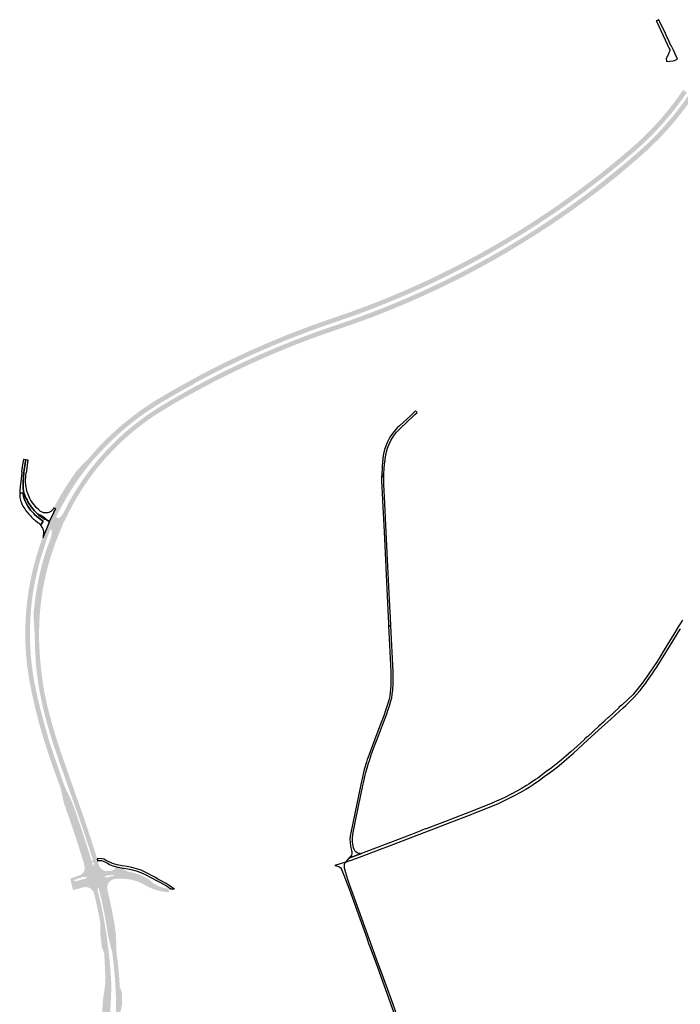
# Model space of a CAD drawing. Header units: metres. Extents: x 124582 to 143330, y 393481 to 406815.
# Tile 2 of 134: x 124767 to 125879, y 396084 to 397742. Entities that reach past the tile are written whole.
import ezdxf

# ---------------------------------------------------------------- set-up
doc = ezdxf.new("R2010")
doc.units = ezdxf.units.M
doc.header["$MEASUREMENT"] = 0
for name, color, linetype, lineweight in [('ir-ARC-asfalt-bestaande fietspaden-niet te inspecteren', 21, 'Continuous', 0), ('ir-ARC-asfalt-bestaande wegen-niet te inspecteren', 151, 'Continuous', 0), ('ir-ARC-asfalt-hoofdwegen-te inspecteren', 5, 'Continuous', 0)]:
    doc.layers.add(name, color=color, linetype=linetype, lineweight=lineweight)

msp = doc.modelspace()

# ---------------------------------------------------------------- hatches: boundary and pattern name
at = {"layer": 'ir-ARC-asfalt-hoofdwegen-te inspecteren', "linetype": 'Continuous', "lineweight": 13}
for points in [[(125423.846, 397267.017), (125420.35, 397273.934), (125425.181, 397275.991), (125447.396, 397285.969), (125470.021, 397296.506), (125492.88, 397307.68), (125514.573, 397318.707), (125536.919, 397330.602), (125558.73, 397342.588), (125578.474, 397353.878), (125583.133, 397356.542), (125600.954, 397367.195), (125619.388, 397378.457), (125637.144, 397389.824), (125656.431, 397402.516), (125673.968, 397414.306), (125692.079, 397426.921), (125712.087, 397441.372), (125731.387, 397455.83), (125752.035, 397471.986), (125751.885, 397472.247), (125752.894, 397473.026), (125764.596, 397482.343), (125776.302, 397491.818), (125787.883, 397501.433), (125799.717, 397511.494), (125811.407, 397521.646), (125822.72, 397531.96), (125833.652, 397542.63), (125844.258, 397553.622), (125854.374, 397564.738), (125864.213, 397576.23), (125873.623, 397587.883), (125881.302, 397597.98), (125882.775, 397599.867), (125891.525, 397612.229), (125899.965, 397624.805), (125908.056, 397637.823), (125909.365, 397640.007), (125912.582, 397645.481), (125913.59, 397647.231), (125915.46, 397650.517), (125922.624, 397663.656), (125929.388, 397677.005), (125935.867, 397690.526), (125938.713, 397696.517), (125939.074, 397696.343), (125945.773, 397693.393), (125945.847, 397693.343), (125938.623, 397677.726), (125932.614, 397665.706), (125924.124, 397650.026), (125920.299, 397643.407), (125919.285, 397641.653), (125915.206, 397634.594), (125906.498, 397620.667), (125900.044, 397610.538), (125887.722, 397593.602), (125873.934, 397575.703), (125859.765, 397559.165), (125844.834, 397542.937), (125828.457, 397526.647), (125811.146, 397511.103), (125793.675, 397496.075), (125776.341, 397481.34), (125758.054, 397466.724), (125740.868, 397453.384), (125726.59, 397442.696), (125710.604, 397430.95), (125695.959, 397420.307), (125678.405, 397408.041), (125660.143, 397395.747), (125641.486, 397383.489), (125622.987, 397371.842), (125613.386, 397365.923), (125605.214, 397360.886), (125596.007, 397355.354), (125584.978, 397348.733), (125564.886, 397337.087), (125545.388, 397326.345), (125525.607, 397315.801), (125508.505, 397306.861), (125487.88, 397296.528), (125467.044, 397286.587), (125445.402, 397276.618)], [(124893.698, 397004.092), (124893.516, 397004.219), (124887.937, 397009.142), (124887.82, 397009.248), (124899.789, 397022.658), (124908.712, 397031.785), (124922.1, 397044.694), (124938.332, 397059.274), (124956.01, 397073.422), (124971.921, 397085.184), (124988.319, 397096.181), (124995.906, 397101.032), (125016.69, 397113.371), (125036.389, 397124.643), (125055.921, 397135.427), (125072.095, 397144.232), (125091.942, 397154.634), (125111.337, 397164.23), (125133.52, 397174.964), (125154.05, 397184.424), (125174.66, 397193.51), (125192.902, 397201.278), (125194.894, 397202.092), (125215.475, 397210.507), (125237.653, 397219.23), (125259.357, 397227.313), (125279.191, 397234.392), (125302.48, 397242.399), (125322.624, 397249.345), (125342.588, 397256.626), (125354.715, 397261.216), (125371.97, 397267.926), (125393.377, 397276.617), (125414.439, 397285.541), (125437.095, 397295.542), (125456.097, 397304.322), (125458.177, 397305.283), (125473.916, 397312.872), (125478.419, 397315.043), (125498.035, 397324.833), (125517.659, 397335.094), (125536.884, 397345.321), (125556.196, 397356.013), (125566.042, 397361.661), (125567.524, 397362.52), (125585.134, 397372.73), (125603.213, 397383.763), (125621.715, 397395.291), (125640.075, 397407.252), (125658.282, 397419.398), (125675.77, 397431.427), (125694.328, 397444.565), (125712.081, 397457.469), (125728.994, 397470.417), (125745.904, 397483.449), (125762.674, 397496.873), (125779.578, 397510.879), (125797.152, 397525.841), (125813.298, 397540.331), (125828.783, 397555.545), (125847.506, 397575.984), (125860.944, 397592.083), (125869.922, 397603.798), (125870.482, 397604.529), (125878.172, 397615.327), (125879.663, 397617.454), (125883.986, 397623.833), (125890.508, 397619.188), (125878.474, 397602.382), (125865.405, 397585.411), (125851.392, 397568.74), (125832.997, 397548.919), (125817.414, 397533.744), (125801.194, 397519.158), (125784.763, 397505.179), (125767.493, 397490.924), (125762.31, 397486.702), (125744.634, 397472.692), (125728.217, 397460.204), (125710.233, 397446.646), (125692.24, 397433.692), (125674.014, 397420.838), (125655.621, 397408.314), (125636.733, 397395.914), (125618.285, 397384.18), (125599.169, 397372.317), (125579.57, 397360.721), (125573.936, 397357.46), (125556.132, 397347.156), (125534.724, 397335.375), (125512.118, 397323.315), (125490.613, 397312.414), (125467.713, 397301.329), (125445.038, 397290.75), (125422.653, 397280.781), (125402.738, 397272.262), (125381.072, 397263.356), (125360.352, 397255.084), (125343.85, 397248.871), (125325.716, 397242.326), (125304.809, 397235.058), (125281.952, 397227.246), (125261.436, 397219.957), (125217.976, 397203.362), (125198.465, 397195.388), (125196.245, 397194.481), (125177.355, 397186.332), (125157.231, 397177.427), (125136.429, 397167.853), (125114.72, 397157.382), (125095.141, 397147.649), (125075.37, 397137.488), (125061.876, 397130.13), (125062.068, 397129.731), (125059.906, 397128.562), (125046.737, 397121.353), (125033.61, 397113.973), (125020.657, 397106.52), (125007.508, 397098.806), (124996.87, 397092.291), (124982.063, 397082.675), (124969.684, 397074.028), (124957.742, 397064.989), (124945.437, 397055.019), (124933.511, 397044.702), (124922.589, 397034.525), (124911.983, 397023.942), (124901.619, 397012.944)], [(124849.982, 396913.75), (124849.89, 396913.809), (124843.198, 396917.137), (124843.117, 396917.191), (124851.564, 396933.092), (124860.888, 396948.99), (124872.93, 396967.426), (124886.486, 396985.997), (124900.036, 397002.62), (124914.336, 397018.39), (124929.47, 397033.782), (124945.199, 397048.088), (124962.234, 397062.025), (124980.251, 397075.521), (124999.093, 397088.078), (125016.823, 397098.707), (125038.013, 397110.904), (125057.636, 397121.88), (125077.165, 397132.429), (125096.81, 397142.563), (125115.473, 397151.929), (125136.658, 397162.145), (125157.49, 397171.8), (125178.453, 397181.164), (125200.218, 397190.42), (125200.952, 397190.718), (125222.998, 397199.67), (125245.966, 397208.568), (125267.659, 397216.651), (125287.794, 397223.719), (125306.524, 397230.068), (125324.516, 397236.216), (125346.338, 397244.25), (125362.354, 397250.189), (125383.387, 397258.501), (125404.745, 397267.288), (125420.35, 397273.934), (125423.846, 397267.017), (125422.197, 397266.282), (125400.297, 397257.157), (125379.316, 397248.612), (125359.354, 397240.785), (125339.272, 397233.442), (125318.896, 397226.222), (125297.643, 397218.856), (125279.068, 397212.514), (125257.894, 397204.989), (125238.315, 397197.466), (125218.114, 397189.464), (125204.593, 397183.883), (125197.956, 397181.143), (125178.285, 397172.644), (125158.212, 397163.649), (125138.373, 397154.473), (125120.348, 397145.72), (125101.02, 397136.078), (125082.342, 397126.431), (125064.112, 397116.609), (125046.343, 397106.82), (125045.404, 397106.302), (125027.373, 397096.002), (125009.541, 397085.391), (124994.713, 397075.985), (124992.803, 397074.773), (124992.382, 397074.506), (124992.041, 397074.29), (124989.078, 397072.197), (124988.685, 397071.92), (124986.75, 397070.553), (124973.761, 397061.378), (124957.394, 397048.375), (124941.901, 397034.948), (124927.331, 397020.864), (124911.055, 397003.474), (124897.799, 396987.956), (124883.259, 396968.681), (124871.349, 396951.253), (124860.006, 396932.483)], [(124830.278, 396909.123), (124824.297, 396912.615), (124827.233, 396918.327), (124824.373, 396919.662), (124824.014, 396919.829), (124829.465, 396930.123), (124834.286, 396938.69), (124837.915, 396944.776), (124841.544, 396950.862), (124847.443, 396960.304), (124854.398, 396970.642), (124861.45, 396980.741), (124863.412, 396983.27), (124865.602, 396985.604), (124882.601, 397003.074), (124884.987, 397005.697), (124887.937, 397009.142), (124893.516, 397004.219), (124891.405, 397001.783), (124882.446, 396991.049), (124873.956, 396980.148), (124865.6, 396968.636), (124857.929, 396957.396), (124850.296, 396945.322), (124843.201, 396933.363), (124835.984, 396920.179), (124833.377, 396915.178), (124831.887, 396912.321)], [(124792.407, 396690.498), (124792.077, 396700.476), (124791.334, 396716.51), (124790.022, 396736.438), (124789.949, 396741.132), (124790.305, 396745.814), (124791.665, 396758.33), (124793.425, 396771.897), (124795.56, 396785.41), (124798.141, 396798.938), (124801.133, 396812.382), (124804.865, 396826.849), (124808.999, 396841.206), (124812.93, 396853.18), (124817.235, 396865.025), (124818.3, 396867.92), (124819.815, 396872.655), (124820.711, 396877.545), (124820.646, 396880.671), (124819.953, 396883.719), (124819.659, 396884.124), (124819.167, 396884.219), (124818.743, 396883.952), (124828.619, 396905.776), (124828.532, 396904.582), (124829.038, 396903.498), (124830.01, 396902.799), (124831.199, 396902.663), (124833.634, 396903.722), (124835.679, 396905.415), (124836.332, 396906.048), (124838.704, 396908.82), (124840.656, 396911.902), (124843.198, 396917.137), (124849.89, 396913.809), (124848.321, 396910.622), (124842.902, 396899.748), (124841.723, 396897.382), (124839.932, 396893.372), (124839.921, 396893.347), (124835.38, 396882.586), (124832.712, 396876.032), (124829.68, 396868.564), (124827.119, 396862.184), (124824.787, 396855.717), (124824.412, 396854.624), (124819.797, 396840.63), (124815.533, 396826.526), (124815.282, 396825.625), (124811.599, 396811.567), (124808.457, 396797.379), (124808.246, 396796.387), (124805.518, 396782.193), (124803.392, 396767.896), (124803.259, 396766.879), (124801.557, 396752.901), (124800.292, 396738.876), (124800.25, 396738.053), (124799.558, 396724.094), (124799.286, 396710.121), (124799.26, 396709.212), (124799.205, 396702.013), (124799.41, 396694.817), (124799.6, 396690.619)], [(124810.564, 396862.557), (124803.473, 396865.113), (124805.186, 396869.73), (124805.381, 396870.277), (124805.478, 396870.24), (124805.559, 396870.21), (124805.906, 396870.079), (124808.691, 396877.13), (124812.07, 396885.531), (124814.4, 396891.126), (124816.684, 396896.492), (124816.904, 396897.008), (124817.022, 396897.417), (124820.541, 396905.068), (124824.02, 396912.075), (124824.281, 396912.583), (124824.297, 396912.615), (124830.278, 396909.123), (124828.74, 396906.067), (124828.619, 396905.776), (124818.743, 396883.952), (124817.103, 396879.904), (124816.738, 396878.992), (124813.227, 396870.213), (124811.663, 396865.785)], [(124832.313, 396457.008), (124827.66, 396469.552), (124821.83, 396485.989), (124815.904, 396503.212), (124810.246, 396520.525), (124803.892, 396541.158), (124798.337, 396560.935), (124793.253, 396580.837), (124788.643, 396600.855), (124787.973, 396603.956), (124784.175, 396622.412), (124781.06, 396640.995), (124780.06, 396648.439), (124778.958, 396656.647), (124778.666, 396659.413), (124777.592, 396669.593), (124776.486, 396685.899), (124776.04, 396702.237), (124776.037, 396707.409), (124776.058, 396710.923), (124776.1, 396714.433), (124776.514, 396729.356), (124777.308, 396744.264), (124779.05, 396761.912), (124781.473, 396779.479), (124784.852, 396798.27), (124788.956, 396816.915), (124793.454, 396834.114), (124798.656, 396851.113), (124801.248, 396858.897), (124803.473, 396865.113), (124810.564, 396862.557), (124810.791, 396862.469), (124806.963, 396850.822), (124802.355, 396836.577), (124798.357, 396822.149), (124798.267, 396821.835), (124794.784, 396807.353), (124791.744, 396792.771), (124791.69, 396792.525), (124789.179, 396777.905), (124787.135, 396763.213), (124787.095, 396762.933), (124785.583, 396748.125), (124784.511, 396733.278), (124784.503, 396732.971), (124783.928, 396717.975), (124783.894, 396702.968), (124783.885, 396702.656), (124784.313, 396687.724), (124785.212, 396672.813), (124785.213, 396672.542), (124786.706, 396657.621), (124788.687, 396642.572), (124791.072, 396627.819), (124794.003, 396613.165), (124794.066, 396612.877), (124797.286, 396598.377), (124800.758, 396583.936), (124808.505, 396554.574), (124814.331, 396534.562), (124813.812, 396534.377), (124816.535, 396526.655), (124820.564, 396514.542), (124825.398, 396500.103), (124830.486, 396485.219), (124836.492, 396467.34), (124839.253, 396459.414)], [(124879.436, 396360.105, -0.001906), (124883.796, 396346.589), (124884.176, 396346.711), (124884.406, 396345.997), (124884.025, 396345.875), (124884.025, 396345.875), (124886.206, 396339.08), (124888.25, 396332.259), (124888.253, 396332.26), (124888.637, 396332.372), (124888.847, 396331.652), (124888.463, 396331.54), (124889.432, 396328.205), (124896.736, 396330.334), (124891.876, 396346.026), (124886.272, 396363.503), (124880.168, 396381.836), (124874.081, 396399.74), (124867.19, 396419.445), (124845.258, 396481.69), (124839.509, 396498.054), (124834.24, 396513.51), (124829.617, 396527.907), (124825.593, 396540.913), (124821.681, 396554.066), (124818.009, 396567.554), (124816.623, 396572.948), (124813.253, 396586), (124810.316, 396599.043), (124809.396, 396603.811), (124807.851, 396611.826), (124805.547, 396625.868), (124803.789, 396638.571), (124802.303, 396651.666), (124801.058, 396664.675), (124800.19, 396677.603), (124799.6, 396690.619), (124792.407, 396690.498), (124792.213, 396690.487), (124792.915, 396674.252), (124793.69, 396660.079), (124794.891, 396647.669), (124796.423, 396634.794), (124798.288, 396621.845), (124800.578, 396608.936), (124805.918, 396583.09), (124809.073, 396570.792), (124810.052, 396566.819), (124814.158, 396552.085), (124818.35, 396537.658), (124822.394, 396524.794), (124827.065, 396510.901), (124831.824, 396496.875), (124837.074, 396481.834), (124847.778, 396451.543), (124855.681, 396428.978), (124855.829, 396429.03), (124862.162, 396411.003), (124864.108, 396405.465), (124869.959, 396388.47), (124874.465, 396375.094), (124874.842, 396375.222), (124875.083, 396374.511), (124874.704, 396374.383), (124874.759, 396374.221, -0.00189521), (124879.202, 396360.817), (124879.582, 396360.942), (124879.816, 396360.229), (124879.436, 396360.105)]]:
    msp.add_hatch(color=5, dxfattribs=at).paths.add_polyline_path(points)
h = msp.add_hatch(color=5, dxfattribs=at)
h.paths.add_polyline_path([(124931.135, 395996.972), (124930.429, 395997.087), (124927.161, 395997.619), (124924.092, 395998.119), (124923.715, 395998.181), (124923.658, 395998.19), (124923.438, 395998.225), (124923.42, 395998.228), (124925.462, 396012.742), (124926.555, 396023.1), (124927.783, 396037.897), (124928.567, 396052.725), (124928.577, 396053.228), (124928.909, 396067.934), (124928.841, 396082.644), (124928.855, 396083.127), (124928.66, 396097.701), (124927.975, 396112.26), (124927.956, 396112.778), (124927.1, 396127.517), (124925.818, 396142.225), (124924.153, 396157.838), (124923.421, 396164.197), (124922.81, 396168.674), (124922.27, 396171.669), (124922.039, 396172.73), (124920.595, 396178.941), (124918.505, 396187.328), (124915.971, 396197.333), (124915.505, 396199.295), (124914.965, 396202.521), (124914.337, 396206.343), (124912.796, 396216.994), (124910.215, 396231.497), (124907.411, 396245.959), (124907.284, 396246.519), (124904.338, 396260.437), (124900.906, 396274.243), (124899.801, 396278.57), (124899.357, 396280.463), (124899.175, 396280.814), (124898.799, 396280.937), (124898.104, 396280.64), (124897.785, 396279.956), (124898.041, 396275.948), (124898.81, 396272.006), (124899.492, 396269.51), (124900.154, 396267.008), (124902.625, 396256.912), (124904.787, 396246.746), (124907.582, 396232.772), (124910.047, 396218.736), (124912.635, 396202.196), (124913.524, 396195.768), (124914.349, 396189.332), (124916.17, 396174.658), (124917.772, 396159.959), (124919.186, 396144.775), (124920.352, 396129.569), (124920.806, 396120.062), (124920.814, 396110.544), (124920.696, 396103.344), (124919.214, 396072.245), (124918.248, 396058.224), (124917.149, 396045.235), (124915.643, 396031.367), (124913.92, 396018.189), (124911.566, 396000.159), (124911.402, 396000.186), (124911.333, 396000.197), (124908.058, 396000.73), (124907.814, 396000.77), (124904.702, 396001.277), (124901.505, 396001.798), (124901.253, 396001.839), (124898.52, 396002.284), (124898.325, 396002.316), (124897.817, 395999.354), (124897.746, 395998.937), (124897.423, 395998.246), (124898.097, 396002.495), (124898.379, 396004.446), (124898.879, 396007.901), (124899.127, 396009.613), (124901.029, 396023.288), (124901.87, 396030.019), (124902.684, 396037.171), (124904.606, 396057.19), (124904.998, 396062.137), (124905.57, 396070.475), (124906.462, 396085.771), (124906.984, 396091.992), (124907.43, 396095.527), (124909.358, 396108.567), (124910.061, 396113.828), (124910.549, 396117.666), (124910.79, 396121.528), (124910.794, 396121.93), (124910.558, 396136.456), (124910.023, 396150.975), (124909.984, 396151.853), (124909.135, 396166.838), (124908.857, 396170.351), (124908.817, 396170.859), (124904.89, 396180.556), (124904.576, 396183.832), (124903.629, 396192.559), (124902.305, 396202.326), (124902.107, 396203.838), (124902.723, 396218.83), (124902.022, 396223.073), (124900.396, 396231.813), (124898.585, 396241.022), (124897.084, 396248.127), (124895.246, 396256.679), (124894.287, 396260.998), (124893.26, 396265.301), (124892.479, 396268.39), (124891.572, 396271.796), (124890.295, 396274.416), (124888.513, 396276.723), (124886.089, 396278.835), (124883.266, 396280.372), (124880.177, 396281.263), (124876.969, 396281.464), (124873.716, 396280.957), (124869.932, 396279.985), (124856.854, 396276.55), (124856.232, 396276.391), (124854.286, 396285.255), (124851.953, 396295.881), (124865.47, 396300.496), (124867.658, 396301.256), (124870.503, 396302.796), (124872.895, 396304.975), (124874.694, 396307.663), (124875.795, 396310.706), (124876.133, 396313.923), (124875.619, 396317.75), (124875.288, 396318.918), (124874.45, 396321.921), (124873.964, 396323.656), (124872.59, 396328.586), (124863.539, 396357.157), (124858.869, 396371.519), (124854.151, 396385.586), (124853.757, 396386.674), (124849.013, 396400.302), (124844.201, 396413.902), (124843.073, 396417.194), (124841.616, 396421.455), (124840.451, 396425.806), (124839.877, 396428.364), (124838.222, 396436.024), (124836.714, 396442.869), (124834.994, 396449.664), (124833.878, 396453.04), (124832.685, 396456.004), (124832.313, 396457.008), (124839.253, 396459.414), (124839.804, 396457.832), (124841.158, 396453.965), (124843.56, 396448.319), (124846.261, 396442.946), (124849.559, 396435.966), (124852.483, 396429.557), (124855.161, 396423.042), (124858.421, 396414.498), (124859.917, 396410.212), (124863.314, 396400.386), (124866.992, 396389.621), (124871.661, 396375.818), (124876.121, 396362.451), (124879.937, 396350.705), (124883.655, 396338.702), (124887.066, 396327.462), (124887.602, 396325.695), (124889.962, 396326.382), (124889.432, 396328.205), (124896.736, 396330.334), (124897.175, 396328.916), (124897.994, 396325.614), (124899.841, 396318.837), (124900.034, 396318.242), (124900.251, 396317.657), (124914.082, 396277.875), (124917.918, 396261.815), (124921.397, 396245.674), (124925.43, 396224.127), (124926.905, 396214.715), (124928.412, 396204.25), (124928.827, 396198.381), (124929.711, 396173.386), (124930.077, 396168.301), (124931.781, 396155.62), (124933.131, 396142.306), (124934.28, 396127.978), (124934.94, 396118.235), (124935.174, 396113.668), (124936.297, 396110.398), (124937.012, 396108.318), (124938.676, 396103.658), (124938.916, 396095.798), (124939.091, 396089.274), (124939.136, 396084.27), (124937.618, 396077.558), (124936.143, 396070.411), (124936.076, 396060.844), (124936.27, 396060.834), (124936.023, 396054.781), (124935.456, 396040.101), (124934.35, 396024.971), (124932.665, 396008.963)])
h.paths.add_polyline_path([(124860.009, 396291.072), (124859.607, 396291.136), (124859.355, 396291.456), (124858.851, 396292.996), (124858.894, 396293.406), (124859.206, 396293.676), (124869.56, 396297.322), (124872.722, 396298.266), (124875.995, 396298.676), (124879.292, 396298.541), (124879.647, 396298.34), (124879.764, 396297.948), (124879.7, 396297.505), (124879.257, 396296.873), (124877.434, 396295.918), (124875.505, 396295.201), (124872.577, 396294.365), (124864.355, 396292.179)], flags=16)
h.paths.add_polyline_path([(124891.045, 396317.531), (124890.277, 396317.657), (124889.793, 396318.266), (124888.451, 396322.811), (124890.826, 396323.481), (124891.095, 396322.415), (124891.259, 396321.156), (124891.463, 396318.681), (124891.495, 396318.142), (124891.399, 396317.742)], flags=16)
h = msp.add_hatch(color=5, dxfattribs=at)
h.paths.add_polyline_path([(125018.101, 396272.547), (125010.998, 396273.278), (125003.963, 396274.496), (124997.972, 396276.043), (124990.394, 396278.633), (124985.41, 396280.752), (124980.559, 396283.159), (124974.456, 396286.69), (124968.054, 396289.646), (124961.409, 396292.004), (124954.576, 396293.743), (124947.371, 396294.9), (124940.101, 396295.526), (124932.804, 396295.618), (124929.637, 396295.326), (124926.525, 396294.672), (124926.436, 396294.936), (124924.548, 396294.536), (124921.789, 396293.415), (124919.311, 396291.763), (124917.215, 396289.648), (124915.585, 396287.155), (124915.336, 396286.676), (124914.315, 396283.85), (124913.891, 396280.874), (124914.082, 396277.875), (124913.502, 396279.543), (124900.251, 396317.657), (124901.854, 396314.655), (124904.094, 396312.094), (124905.479, 396311.096), (124906.855, 396310.105), (124909.994, 396308.792), (124913.349, 396308.223), (124916.383, 396308.349), (124919.36, 396308.617), (124921.356, 396308.869), (124922.067, 396309.118), (124925.034, 396310.552), (124927.76, 396312.403), (124928.336, 396313.037), (124929.542, 396315.299), (124941.266, 396313.302), (124941.562, 396312.061), (124942.353, 396311.061), (124945.069, 396309.208), (124948.073, 396307.874), (124953.971, 396306.525), (124960.54, 396304.924), (124966.974, 396302.845), (124973.238, 396300.297), (124979.297, 396297.296), (124983.605, 396294.816), (124987.534, 396291.772), (124991.013, 396288.222), (124992.798, 396287.023), (124998.336, 396283.916), (125004.203, 396281.485), (125008.537, 396280.184), (125012.966, 396279.253), (125017.457, 396278.698)])
h.paths.add_polyline_path([(124912.336, 396297.606), (124910.311, 396297.645), (124909.801, 396297.819), (124909.604, 396298.32), (124909.861, 396298.794), (124912.124, 396300.062), (124914.575, 396300.91), (124917.138, 396301.311), (124924.826, 396301.761), (124925.297, 396301.557), (124925.378, 396301.049), (124924.992, 396300.71), (124916.32, 396298.297), (124914.344, 396297.867)], flags=16)

# ---------------------------------------------------------------- linework, layer by layer
at = {"layer": 'ir-ARC-asfalt-bestaande fietspaden-niet te inspecteren', "color": 11, "linetype": 'Continuous', "lineweight": 30, "flags": 128}
msp.add_lwpolyline([(124998.272, 396291.871), (125003.857, 396288.975), (125014.05, 396283.391), (125017.413, 396281.128), (125020.066, 396279.029), (125019.829, 396278.605), (125027.64, 396278.481), (125025.761, 396279.259), (125022.514, 396281.17), (125018.593, 396284.253), (125013.213, 396287.367), (125004.687, 396292.035), (124999.468, 396294.993), (124995.347, 396297.386), (124977.761, 396306.78), (124971.233, 396309.676), (124963.591, 396312.338), (124955.764, 396314.396), (124947.801, 396315.839), (124939.18, 396317.02), (124930.766, 396318.646), (124922.95, 396321.288), (124918.47, 396323.23), (124917.004, 396323.781), (124912.238, 396326.304), (124911.227, 396326.913), (124908.267, 396328.255), (124905.123, 396329.076), (124901.885, 396329.351), (124898.647, 396329.073), (124897.175, 396328.916), (124897.994, 396325.614), (124899.31, 396325.991), (124901.942, 396326.38), (124904.591, 396326.133), (124907.106, 396325.263), (124911.086, 396323.364), (124915.639, 396321.044), (124918.129, 396319.514), (124923.778, 396317.251), (124929.542, 396315.299), (124941.266, 396313.302), (124948.961, 396312.143), (124956.807, 396310.542), (124964.504, 396308.335), (124972.005, 396305.535), (124979.266, 396302.159), (124998.272, 396291.871)], close=True, dxfattribs=at)
at = {"layer": 'ir-ARC-asfalt-bestaande wegen-niet te inspecteren', "color": 7, "linetype": 'Continuous', "lineweight": 30, "flags": 128}
for points in [[(125858.18, 397710.44), (125857.479, 397711.915), (125852.567, 397722.494), (125846.767, 397734.715), (125843.243, 397742.053), (125838.937, 397740), (125840.858, 397735.961), (125843.117, 397731.212), (125860.868, 397693.768), (125861.562, 397692.039), (125861.668, 397690.178), (125861.176, 397688.381), (125860.276, 397686.054), (125860.089, 397685.646), (125855.856, 397676.416), (125855.722, 397676.124), (125855.937, 397673.13), (125856.023, 397671.925), (125867.24, 397672.982), (125869.789, 397673.44), (125874.99, 397675.5), (125867.732, 397690.589), (125863.939, 397698.333), (125863.762, 397698.695), (125858.18, 397710.44)], [(125425.43, 397075.72), (125406.378, 397057.978), (125402.641, 397054.581), (125399.122, 397050.96), (125394.452, 397045.104), (125390.316, 397038.86), (125386.747, 397032.275), (125383.772, 397025.401), (125381.415, 397018.292), (125379.693, 397011.003), (125378.62, 397003.59), (125378.127, 397000), (125378.02, 396999.22), (125377.004, 396987.713), (125376.435, 396976.176), (125380.13, 396976.063), (125380.734, 396987.183), (125381.79, 396998.27), (125382.037, 397000), (125382.44, 397002.83), (125383.194, 397008.761), (125384.415, 397014.613), (125386.097, 397020.35), (125388.228, 397025.936), (125391.973, 397033.594), (125396.408, 397040.874), (125401.495, 397047.714), (125404.482, 397050.842), (125407.638, 397053.799), (125430.164, 397075.079), (125432.43, 397077.22), (125435.95, 397080.62), (125433.26, 397083.26), (125425.43, 397075.72)], [(124773.293, 397001.238), (124772.759, 397001.261), (124771.02, 396989.62), (124769.805, 396979.994), (124770.105, 396979.889), (124768.873, 396968.202), (124767.678, 396956.676), (124766.854, 396948.338), (124766.701, 396946.042), (124766.62, 396944.663), (124767.089, 396944.723), (124772.145, 396945.369), (124773.609, 396945.556), (124773.113, 396948.688), (124772.701, 396952.495), (124772.516, 396955.888), (124772.463, 396959.362), (124772.614, 396963.194), (124773.126, 396972.367), (124773.739, 396979.474), (124774.347, 396984.306), (124774.843, 396988.073), (124775.206, 396990.48), (124775.965, 396995.512), (124776.726, 397000.797), (124773.593, 397001.199), (124773.293, 397001.238)], [(124777.941, 396979.258), (124778.942, 396986.628), (124779.716, 396992.607), (124780.789, 397000.09), (124780.36, 397000.329), (124780.009, 397000.374), (124776.726, 397000.797), (124775.965, 396995.512), (124775.206, 396990.48), (124774.843, 396988.073), (124774.347, 396984.306), (124773.739, 396979.474), (124773.126, 396972.367), (124772.614, 396963.194), (124772.463, 396959.362), (124772.516, 396955.888), (124772.701, 396952.495), (124773.113, 396948.688), (124773.609, 396945.556), (124774.556, 396943.143), (124775.811, 396939.967), (124777.221, 396936.867), (124778.93, 396933.324), (124780.583, 396930.273), (124782.242, 396927.402), (124783.981, 396924.702), (124786.254, 396921.406), (124788.771, 396918.16), (124791.582, 396915.011), (124794.74, 396911.864), (124797.346, 396909.46), (124799.973, 396907.451), (124800.424, 396907.985), (124800.512, 396908.005), (124800.817, 396908.025), (124801.162, 396908.06), (124804.761, 396905.806), (124809.537, 396902.468), (124809.601, 396902.282), (124809.618, 396902.227), (124809.651, 396901.901), (124809.272, 396901.289), (124816.684, 396896.492), (124816.904, 396897.008), (124817.022, 396897.417), (124820.541, 396905.068), (124824.02, 396912.075), (124824.281, 396912.583), (124824.297, 396912.615), (124827.233, 396918.327), (124824.373, 396919.662), (124824.014, 396919.829), (124823.343, 396918.587), (124822.429, 396917.314), (124821.297, 396915.951), (124820.014, 396914.731), (124818.831, 396913.873), (124816.907, 396912.815), (124815.611, 396912.286), (124814.28, 396911.855), (124813.022, 396911.512), (124811.616, 396911.391), (124810.03, 396911.366), (124808.364, 396911.458), (124806.829, 396911.823), (124804.62, 396912.574), (124803.133, 396913.251), (124801.77, 396914.043), (124800.508, 396914.905), (124800.368, 396915.001), (124798.761, 396916.414), (124794.511, 396920.732), (124791.446, 396924.311), (124788.323, 396928.332), (124786.368, 396931.17), (124784.809, 396933.666), (124783.601, 396935.949), (124782.552, 396938.35), (124781.353, 396941.11), (124780.28, 396943.962), (124779.392, 396946.549), (124778.684, 396949.166), (124777.991, 396952.068), (124777.386, 396955.558), (124777.131, 396957.177), (124776.87, 396959.738), (124776.631, 396962.867), (124776.586, 396966.664), (124776.595, 396968.561), (124776.681, 396970.526), (124776.822, 396972.034), (124777.122, 396974.433), (124777.786, 396979.252), (124777.941, 396979.258)], [(125391.068, 396735.199), (125391.007, 396736.416), (125390.641, 396743.784), (125386.831, 396820.492), (125386.783, 396821.463), (125383.93, 396878.91), (125381.642, 396926.685), (125381.593, 396927.72), (125380.07, 396959.526), (125380.039, 396972.804), (125376.356, 396972.916), (125376.316, 396964.416), (125376.52, 396955.918), (125377.674, 396933.457), (125377.736, 396932.24), (125380.45, 396879.41), (125383.298, 396820.223), (125383.354, 396819.077), (125387.338, 396736.283), (125387.88, 396725.023), (125388.05, 396721.48), (125391.742, 396721.626), (125391.068, 396735.199)], [(125380.039, 396972.804), (125380.13, 396976.063), (125376.435, 396976.176), (125376.356, 396972.916), (125380.039, 396972.804)], [(124772.145, 396945.369), (124767.089, 396944.723), (124766.62, 396944.663), (124766.588, 396944.116), (124766.637, 396941.734), (124766.76, 396939.572), (124767.026, 396937.531), (124767.515, 396935.193), (124768.136, 396932.802), (124768.761, 396930.642), (124769.697, 396928.283), (124771.045, 396925.298), (124772.157, 396923.101), (124773.468, 396920.857), (124775.092, 396918.287), (124776.663, 396915.963), (124778.179, 396913.788), (124779.027, 396912.772), (124782.018, 396909.211), (124784.74, 396906.395), (124786.762, 396904.281), (124788.676, 396902.282), (124789.836, 396901.24), (124790.976, 396900.293), (124792, 396899.44), (124793.151, 396898.581), (124797.933, 396894.989), (124799.227, 396893.961), (124799.99, 396893.208), (124801.058, 396892.012), (124801.918, 396890.968), (124801.973, 396890.889), (124802.223, 396891.265), (124806.27, 396897.351), (124806.386, 396897.526), (124804.53, 396898.76), (124802.31, 396900.282), (124799.951, 396902.048), (124797.579, 396903.851), (124794.738, 396906.239), (124792.235, 396908.424), (124790.158, 396910.47), (124787.474, 396913.31), (124785.002, 396916.354), (124782.579, 396919.56), (124780.334, 396922.927), (124778.106, 396926.517), (124776.151, 396930.239), (124774.572, 396934.234), (124773.647, 396937.624), (124772.145, 396945.369)], [(124816.684, 396896.492), (124809.272, 396901.289), (124808.894, 396900.678), (124808.645, 396900.562), (124808.51, 396900.548), (124808.396, 396900.548), (124808.002, 396900.746), (124799.617, 396906.326), (124799.562, 396906.638), (124799.548, 396906.784), (124799.553, 396906.955), (124799.973, 396907.451), (124797.346, 396909.46), (124794.74, 396911.864), (124791.582, 396915.011), (124788.771, 396918.16), (124786.254, 396921.406), (124783.981, 396924.702), (124782.242, 396927.402), (124780.583, 396930.273), (124778.93, 396933.324), (124777.221, 396936.867), (124775.811, 396939.967), (124774.556, 396943.143), (124773.609, 396945.556), (124772.145, 396945.369), (124773.647, 396937.624), (124774.572, 396934.234), (124776.151, 396930.239), (124778.106, 396926.517), (124780.334, 396922.927), (124782.579, 396919.56), (124785.002, 396916.354), (124787.474, 396913.31), (124790.158, 396910.47), (124792.235, 396908.424), (124794.738, 396906.239), (124797.579, 396903.851), (124799.951, 396902.048), (124802.31, 396900.282), (124804.53, 396898.76), (124806.386, 396897.526), (124806.27, 396897.351), (124802.223, 396891.265), (124801.973, 396890.889), (124803.03, 396889.351), (124804.079, 396887.689), (124804.893, 396886.052), (124805.569, 396884.342), (124806.103, 396882.712), (124806.443, 396881.364), (124806.691, 396879.495), (124806.778, 396878.161), (124806.716, 396876.299), (124806.378, 396874.022), (124805.984, 396872.194), (124805.478, 396870.24), (124805.559, 396870.21), (124805.906, 396870.079), (124808.691, 396877.13), (124812.07, 396885.531), (124814.4, 396891.126), (124816.684, 396896.492)], [(125328.768, 396376.221), (125331.72, 396390.01), (125337.404, 396417.488), (125338.613, 396423.335), (125340.12, 396430.62), (125342.556, 396441.862), (125344.152, 396449.225), (125344.81, 396452.26), (125345.689, 396456.717), (125348.519, 396469.645), (125349.69, 396474.129), (125354.28, 396490.33), (125355.644, 396494.767), (125357.47, 396500), (125358.872, 396503.947), (125365.677, 396522.112), (125367.783, 396527.734), (125371.63, 396538), (125382.43, 396566.048), (125384.47, 396571.584), (125386.999, 396578.838), (125389.627, 396586.881), (125391.949, 396595.017), (125393.25, 396600.235), (125394.257, 396605.518), (125394.809, 396609.457), (125395.185, 396613.588), (125395.338, 396616.002), (125395.7, 396621.69), (125395.93, 396631.65), (125395.9, 396635.499), (125395.59, 396644.148), (125391.742, 396721.626), (125388.05, 396721.48), (125388.45, 396711.34), (125391.79, 396643.788), (125392.099, 396632.293), (125391.828, 396620.796), (125390.979, 396609.328), (125389.936, 396602.67), (125388.359, 396596.117), (125385.806, 396587.303), (125382.929, 396578.59), (125379.919, 396570.071), (125376.67, 396561.64), (125368.25, 396539.55), (125355.052, 396504.497), (125353.443, 396500), (125352.008, 396495.993), (125350.77, 396491.921), (125347.131, 396479.378), (125343.954, 396466.709), (125341.243, 396453.933), (125324.29, 396372.84), (125323.386, 396367.391), (125322.97, 396361.882), (125323.044, 396356.359), (125323.609, 396350.864), (125324.26, 396347.58), (125325.42, 396343.04), (125325.908, 396340.454), (125325.905, 396337.823), (125325.412, 396335.238), (125324.493, 396333.214), (125323.051, 396331.522), (125321.8, 396330.483), (125321.316, 396330.201), (125320.937, 396330.031), (125342.215, 396337.8), (125341.959, 396337.732), (125341.76, 396337.699), (125341.315, 396337.694), (125339.881, 396337.835), (125337.7, 396338.24), (125336.354, 396338.651), (125334.875, 396339.261), (125332.881, 396340.819), (125331.205, 396342.714), (125329.903, 396344.883), (125328.796, 396347.784), (125328.18, 396350.828), (125327.357, 396357.166), (125327.181, 396363.554), (125327.653, 396369.928), (125328.768, 396376.221)]]:
    msp.add_lwpolyline(points, close=True, dxfattribs=at)
for points in [[(125883.029, 396731.119), (125878.133, 396723.197), (125877.94, 396722.627), (125877.749, 396722.259), (125868.567, 396707.264), (125861.332, 396695.292), (125852.533, 396680.928), (125845.038, 396668.827), (125839.258, 396659.717), (125833.244, 396650.45), (125827.269, 396641.606), (125821.311, 396633.273), (125820.916, 396632.903), (125817.515, 396628.206), (125817.225, 396627.662), (125815.112, 396624.789), (125813.077, 396622.097), (125806.108, 396613.398), (125799.231, 396605.418), (125791.903, 396597.697), (125781.554, 396588.084), (125780.974, 396587.616), (125780.513, 396587.516), (125776.101, 396583.561), (125775.872, 396583.088), (125758.476, 396567.067), (125758.36, 396567.014), (125758.143, 396566.916), (125753.17, 396562.425), (125752.895, 396562.166), (125752.781, 396561.986), (125752.548, 396561.685), (125751.895, 396561.001), (125750.929, 396560.081), (125742.316, 396552.123), (125723.566, 396535.199), (125722.579, 396534.378), (125718.234, 396530.389), (125718.038, 396530.095), (125718.009, 396530.052), (125705.233, 396518.346), (125695.498, 396509.632), (125686.773, 396502.038), (125678.731, 396495.319), (125670.09, 396488.32), (125661.645, 396481.596), (125653.208, 396475.258), (125644.463, 396468.82), (125639.22, 396465.077), (125635.742, 396462.594), (125626.793, 396456.535), (125626.49, 396456.394), (125624.331, 396454.972), (125620.147, 396452.303), (125620.147, 396452.303), (125613.224, 396448.151), (125603.959, 396442.929), (125594.667, 396437.948), (125582.512, 396431.919), (125570.051, 396426.061), (125569.528, 396426.026), (125563.451, 396423.419), (125563.131, 396423.159), (125562.286, 396422.749), (125549.365, 396417.421), (125534.483, 396411.544), (125482.111, 396391.504), (125451.261, 396379.626), (125450.505, 396379.522), (125444.037, 396377.003), (125443.662, 396376.634), (125426.685, 396370.058), (125402.994, 396361.058), (125391.363, 396356.683), (125361.425, 396345.143), (125342.215, 396337.8), (125320.937, 396330.031), (125315.705, 396323.463), (125334.286, 396329.993), (125338.833, 396331.635), (125343.5, 396333.366), (125374.265, 396345.168), (125389.538, 396351.065), (125404.381, 396356.647), (125429.093, 396366.115), (125467.258, 396380.884), (125494.475, 396391.381), (125524.423, 396402.763), (125534.778, 396406.754), (125543.894, 396410.293), (125553.737, 396414.201), (125563.647, 396418.296), (125573.194, 396422.447), (125583.244, 396427.01), (125598.007, 396434.376), (125601.264, 396436.11), (125609.464, 396440.651), (125618.783, 396445.931), (125619.26, 396446.071), (125625.109, 396449.709), (125631.755, 396454.037), (125632.245, 396454.535), (125636.74, 396457.577), (125642.333, 396461.529), (125650.406, 396467.397), (125659.003, 396473.736), (125667.439, 396480.171), (125675.194, 396486.432), (125683.547, 396493.23), (125691.578, 396500.095), (125699.583, 396507.109), (125707.541, 396514.281), (125723.381, 396528.753), (125747.525, 396550.632), (125762.318, 396564.128), (125776.845, 396577.444), (125777.248, 396577.631), (125782.792, 396582.716), (125783.171, 396583.197), (125787.86, 396587.294), (125792.972, 396592.039), (125797.516, 396596.587), (125801.701, 396601.049), (125806.231, 396606.201), (125811.609, 396612.618), (125816.484, 396618.726), (125819.492, 396622.707), (125825.465, 396630.95), (125825.784, 396631.31), (125826.032, 396631.453), (125826.073, 396631.476), (125831.173, 396638.851), (125831.367, 396639.312), (125835.47, 396645.411), (125840.432, 396652.966), (125847.887, 396664.709), (125855.264, 396676.569), (125862.578, 396688.433), (125879.266, 396715.665), (125879.62, 396715.959)], [(125402.058, 396066.107), (125392.153, 396093.349), (125380.011, 396126.647), (125367.85, 396160.217), (125343.24, 396228.465), (125330.898, 396262.558), (125322.314, 396286.023), (125319.41, 396294.141), (125315.832, 396305.209), (125314.683, 396309.304), (125313.772, 396313.459), (125313.524, 396315.639), (125313.578, 396318.008), (125313.851, 396320.209), (125314.164, 396321.168), (125314.991, 396322.855), (125315.705, 396323.463), (125297.295, 396317.493), (125297.598, 396317.492), (125300.208, 396317.263), (125302.226, 396316.675), (125304.118, 396315.815), (125306.014, 396314.727), (125307.898, 396313.17), (125308.084, 396312.989), (125308.216, 396312.763), (125313.643, 396298.7), (125318.318, 396286.699), (125321.435, 396278.362), (125327.175, 396262.687), (125339.439, 396228.734), (125351.777, 396194.332), (125351.793, 396193.785), (125354.974, 396184.987), (125355.352, 396184.369), (125369.198, 396146.323), (125396.236, 396071.548)]]:
    msp.add_lwpolyline(points, dxfattribs=at)

doc.saveas('drawing.dxf')
